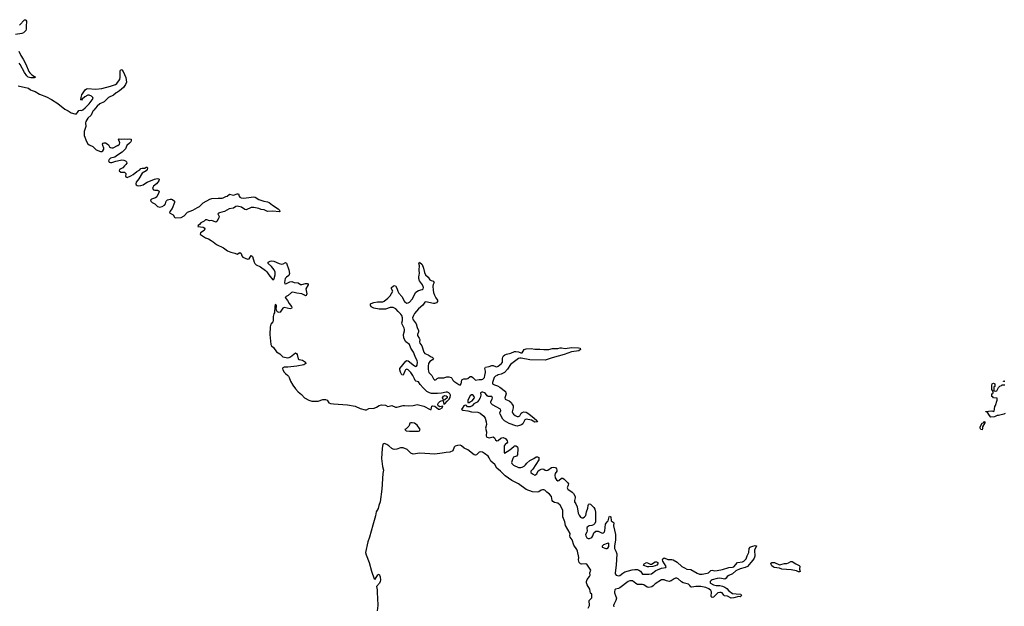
# Model space of a CAD drawing. Header units: inches. Extents: x 2494115 to 2685112, y 774173 to 915163.
# Tile 76 of 215: x 2578455 to 2594001, y 796360 to 805615. Entities that reach past the tile are written whole.
import ezdxf

# ---------------------------------------------------------------- set-up
doc = ezdxf.new("R2010")
doc.units = ezdxf.units.IN
doc.header["$MEASUREMENT"] = 0
for name, color, linetype in [('C5789', 7, 'Continuous'), ('C5799', 7, 'Continuous'), ('C5870', 7, 'Continuous'), ('C5880', 7, 'Continuous')]:
    doc.layers.add(name, color=color, linetype=linetype)

msp = doc.modelspace()

# ---------------------------------------------------------------- linework, layer by layer
at = {"layer": 'C5789', "color": 5, "elevation": 20}
for points in [[(2582687, 800000), (2582699, 799990), (2582712, 799972), (2582733, 799910), (2582769, 799849), (2582810, 799790), (2582850, 799743), (2582902, 799702), (2582951, 799650), (2583018, 799610), (2583070, 799595), (2583170, 799597), (2583239, 799621), (2583283, 799623), (2583310, 799610), (2583337, 799570), (2583361, 799561), (2583410, 799553), (2583630, 799539), (2583750, 799515), (2583830, 799483), (2583910, 799461), (2583930, 799460), (2583970, 799478), (2584054, 799486), (2584090, 799501), (2584132, 799528), (2584170, 799539), (2584231, 799531), (2584270, 799511), (2584330, 799529), (2584390, 799503), (2584410, 799502), (2584512, 799528), (2584530, 799529), (2584590, 799520), (2584670, 799527), (2584730, 799541), (2584835, 799515), (2584936, 799464), (2584954, 799466), (2584964, 799516), (2584978, 799522), (2585010, 799515), (2585070, 799472), (2585090, 799470), (2585126, 799490), (2585135, 799515), (2585090, 799508), (2585064, 799524), (2585059, 799550), (2585067, 799570), (2585089, 799591), (2585110, 799602), (2585130, 799605), (2585142, 799602), (2585151, 799551), (2585170, 799555), (2585202, 799598), (2585235, 799630), (2585250, 799654), (2585256, 799690), (2585249, 799710), (2585231, 799730), (2585210, 799740), (2585190, 799740), (2585117, 799723), (2585050, 799715), (2584957, 799717), (2584925, 799725), (2584886, 799746), (2584824, 799804), (2584778, 799858), (2584750, 799901), (2584709, 799910), (2584701, 799921), (2584691, 799950), (2584660, 800000)], [(2584964, 800000), (2584990, 799946), (2585010, 799930), (2585030, 799936), (2585046, 799954), (2585070, 799963), (2585150, 799966), (2585201, 799979), (2585230, 799981), (2585267, 799967), (2585278, 799958), (2585294, 799930), (2585312, 799910), (2585390, 799859), (2585410, 799850), (2585426, 799870), (2585435, 799925), (2585443, 799937), (2585470, 799948), (2585510, 799949), (2585530, 799955), (2585570, 799983), (2585590, 799983), (2585610, 799972), (2585650, 799929), (2585710, 799937), (2585750, 799937), (2585770, 799943), (2585792, 799970), (2585799, 800000)], [(2585993, 800000), (2585970, 799988), (2585948, 799970), (2585918, 799890), (2585921, 799870), (2585950, 799852), (2585999, 799839), (2586038, 799818), (2586123, 799750), (2586133, 799730), (2586135, 799710), (2586117, 799650), (2586121, 799630), (2586130, 799622), (2586182, 799602), (2586214, 799574), (2586238, 799538), (2586244, 799524), (2586248, 799490), (2586233, 799430), (2586237, 799410), (2586251, 799390), (2586279, 799370), (2586310, 799356), (2586330, 799353), (2586350, 799367), (2586375, 799405), (2586390, 799419), (2586414, 799426), (2586450, 799420), (2586494, 799394), (2586579, 799330), (2586621, 799290), (2586630, 799269), (2586590, 799265), (2586534, 799294), (2586450, 799312), (2586430, 799299), (2586399, 799241), (2586377, 799223), (2586348, 799212), (2586310, 799204), (2586290, 799206), (2586184, 799244), (2586108, 799288), (2586086, 799310), (2586040, 799390), (2586036, 799410), (2586053, 799450), (2586044, 799470), (2585920, 799540), (2585899, 799559), (2585894, 799570), (2585896, 799590), (2585916, 799630), (2585921, 799650), (2585910, 799668), (2585890, 799672), (2585850, 799670), (2585838, 799678), (2585810, 799716), (2585792, 799730), (2585770, 799738), (2585750, 799740), (2585733, 799730), (2585734, 799690), (2585726, 799650), (2585707, 799610), (2585679, 799581), (2585626, 799554), (2585598, 799522), (2585570, 799505), (2585528, 799508), (2585508, 799528), (2585490, 799533), (2585470, 799521), (2585442, 799478), (2585430, 799470), (2585454, 799454), (2585530, 799445), (2585590, 799426), (2585690, 799422), (2585725, 799405), (2585781, 799361), (2585804, 799330), (2585822, 799270), (2585823, 799230), (2585809, 799170), (2585827, 799110), (2585819, 799050), (2585829, 799030), (2585850, 799021), (2585870, 799020), (2585931, 799031), (2585950, 799019), (2585970, 798984), (2585990, 798971), (2586010, 798976), (2586050, 799012), (2586070, 799020), (2586090, 799021), (2586125, 799005), (2586150, 798970), (2586155, 798950), (2586148, 798932), (2586120, 798910), (2586106, 798890), (2586104, 798790), (2586110, 798773), (2586196, 798830), (2586257, 798883), (2586270, 798889), (2586290, 798889), (2586313, 798873), (2586321, 798850), (2586313, 798747), (2586299, 798730), (2586250, 798710), (2586240, 798690), (2586222, 798630), (2586225, 798610), (2586250, 798585), (2586331, 798550), (2586370, 798548), (2586390, 798554), (2586419, 798570), (2586443, 798590), (2586463, 798617), (2586510, 798661), (2586571, 798689), (2586610, 798716), (2586630, 798718), (2586650, 798705), (2586654, 798690), (2586652, 798670), (2586557, 798523), (2586525, 798490), (2586526, 798470), (2586550, 798450), (2586590, 798431), (2586603, 798437), (2586618, 798450), (2586643, 798497), (2586667, 798513), (2586690, 798523), (2586710, 798527), (2586730, 798525), (2586751, 798510), (2586770, 798504), (2586794, 798510), (2586850, 798547), (2586890, 798555), (2586910, 798552), (2586923, 798543), (2586933, 798530), (2586937, 798510), (2586934, 798490), (2586910, 798453), (2586903, 798430), (2586910, 798386), (2586930, 798353), (2586950, 798340), (2586970, 798342), (2587010, 798379), (2587030, 798380), (2587050, 798368), (2587109, 798310), (2587118, 798290), (2587116, 798270), (2587098, 798230), (2587109, 798210), (2587180, 798160), (2587198, 798138), (2587225, 798090), (2587228, 798070), (2587215, 798030), (2587217, 798010), (2587237, 797977), (2587257, 797930), (2587275, 797830), (2587290, 797797), (2587310, 797768), (2587330, 797755), (2587350, 797757), (2587374, 797770), (2587393, 797790), (2587405, 797850), (2587425, 797910), (2587430, 797952), (2587434, 797966), (2587445, 797975), (2587470, 797970), (2587520, 797920), (2587534, 797894), (2587545, 797845), (2587544, 797690), (2587534, 797666), (2587514, 797646), (2587490, 797636), (2587447, 797630), (2587416, 797610), (2587411, 797590), (2587416, 797550), (2587410, 797530), (2587389, 797490), (2587392, 797470), (2587410, 797442), (2587430, 797429), (2587450, 797429), (2587490, 797445), (2587505, 797470), (2587521, 797519), (2587550, 797546), (2587590, 797546), (2587650, 797513), (2587670, 797517), (2587683, 797530), (2587693, 797550), (2587707, 797653), (2587730, 797690), (2587749, 797710), (2587762, 797770), (2587770, 797782), (2587790, 797771), (2587796, 797710), (2587828, 797688), (2587834, 797674), (2587832, 797630), (2587862, 797490), (2587863, 797410), (2587845, 797310), (2587845, 797270), (2587870, 797231), (2587885, 797185), (2587875, 797010), (2587855, 796890), (2587858, 796870), (2587874, 796850), (2587910, 796839), (2587930, 796843), (2587978, 796882), (2588010, 796901), (2588125, 796935), (2588170, 796942), (2588210, 796940), (2588232, 796932), (2588255, 796915), (2588290, 796868), (2588390, 796865), (2588430, 796873), (2588498, 796922), (2588525, 796935), (2588590, 796962), (2588658, 796970), (2588660, 796990), (2588607, 797070), (2588604, 797090), (2588609, 797111), (2588630, 797126), (2588690, 797100), (2588750, 797099), (2588773, 797093), (2588836, 797056), (2588910, 796990), (2588950, 796966), (2588990, 796945), (2589050, 796938), (2589150, 796880), (2589190, 796869), (2589230, 796865), (2589310, 796881), (2589331, 796889), (2589370, 796924), (2589390, 796927), (2589430, 796920), (2589470, 796923), (2589550, 796940), (2589650, 796971), (2589710, 796976), (2589730, 796984), (2589790, 797048), (2589870, 797063), (2589890, 797073), (2589927, 797110), (2589942, 797158), (2589966, 797210), (2589975, 797270), (2589990, 797291), (2590000, 797296)], [(2587430, 796332), (2587454, 796370), (2587446, 796450), (2587487, 796493), (2587488, 796550), (2587469, 796569), (2587457, 796630), (2587417, 796697), (2587407, 796730), (2587407, 796750), (2587416, 796784), (2587453, 796830), (2587463, 796850), (2587459, 796890), (2587472, 796930), (2587410, 797022), (2587390, 797031), (2587326, 797026), (2587310, 797030), (2587288, 797048), (2587279, 797090), (2587285, 797130), (2587261, 797230), (2587250, 797258), (2587203, 797323), (2587177, 797410), (2587148, 797450), (2587143, 797470), (2587149, 797510), (2587074, 797634), (2587063, 797690), (2587033, 797770), (2587029, 797870), (2587017, 797910), (2586990, 797954), (2586950, 797986), (2586899, 797999), (2586873, 798013), (2586862, 798030), (2586850, 798091), (2586819, 798130), (2586778, 798158), (2586746, 798190), (2586730, 798197), (2586710, 798199), (2586690, 798192), (2586654, 798166), (2586630, 798159), (2586550, 798166), (2586450, 798203), (2586332, 798290), (2586225, 798345), (2586120, 798420), (2586049, 798490), (2585990, 798540), (2585957, 798597), (2585894, 798650), (2585870, 798700), (2585850, 798727), (2585796, 798770), (2585763, 798790), (2585730, 798796), (2585709, 798790), (2585667, 798750), (2585650, 798745), (2585630, 798749), (2585530, 798829), (2585474, 798854), (2585430, 798892), (2585410, 798900), (2585370, 798897), (2585330, 798886), (2585313, 798870), (2585296, 798810), (2585249, 798791), (2585190, 798788), (2585127, 798773), (2585010, 798758), (2584773, 798773), (2584670, 798759), (2584630, 798773), (2584574, 798834), (2584510, 798859), (2584470, 798860), (2584410, 798840), (2584370, 798834), (2584350, 798838), (2584330, 798850), (2584284, 798890), (2584250, 798914), (2584210, 798929), (2584190, 798918), (2584177, 798850), (2584170, 798690), (2584183, 798563), (2584201, 798510), (2584187, 798453), (2584175, 798210), (2584146, 798010), (2584127, 797950), (2584117, 797903), (2584086, 797850), (2584075, 797785), (2584030, 797640), (2583980, 797450), (2583954, 797374), (2583916, 797210), (2583925, 797170), (2583974, 797050), (2584010, 796915), (2584050, 796795), (2584070, 796790), (2584110, 796857), (2584130, 796868), (2584147, 796827), (2584153, 796770), (2584147, 796750), (2584134, 796726), (2584090, 796670), (2584100, 796620), (2584100, 796570), (2584107, 796490), (2584108, 796370), (2584100, 796290)], [(2590000, 797053), (2589945, 796990), (2589910, 796970), (2589830, 796953), (2589761, 796919), (2589710, 796870), (2589650, 796848), (2589628, 796830), (2589610, 796801), (2589590, 796790), (2589510, 796801), (2589470, 796798), (2589390, 796779), (2589372, 796768), (2589358, 796750), (2589359, 796730), (2589364, 796724), (2589410, 796700), (2589450, 796689), (2589510, 796685), (2589550, 796677), (2589590, 796662), (2589619, 796639), (2589650, 796604), (2589710, 796564), (2589770, 796554), (2589842, 796550), (2589851, 796530), (2589832, 796510), (2589810, 796513), (2589730, 796491), (2589690, 796488), (2589630, 796517), (2589584, 796524), (2589573, 796533), (2589546, 796570), (2589530, 796577), (2589510, 796578), (2589479, 796570), (2589410, 796504), (2589390, 796497), (2589381, 796501), (2589373, 796513), (2589377, 796590), (2589368, 796610), (2589335, 796635), (2589290, 796654), (2589210, 796672), (2589130, 796674), (2589070, 796662), (2589050, 796664), (2589035, 796690), (2589013, 796710), (2588930, 796730), (2588905, 796745), (2588850, 796792), (2588830, 796801), (2588810, 796801), (2588790, 796794), (2588739, 796761), (2588710, 796752), (2588670, 796760), (2588630, 796775), (2588590, 796778), (2588490, 796713), (2588459, 796681), (2588436, 796664), (2588390, 796654), (2588362, 796662), (2588310, 796696), (2588290, 796701), (2588230, 796701), (2588210, 796706), (2588181, 796721), (2588130, 796759), (2588090, 796762), (2588061, 796750), (2587930, 796650), (2587910, 796640), (2587861, 796630), (2587850, 796621), (2587845, 796590), (2587848, 796570), (2587876, 796490), (2587867, 796450), (2587836, 796390), (2587830, 796370), (2587834, 796350)]]:
    msp.add_lwpolyline(points, dxfattribs=at)
for points in [[(2585150, 799613), (2585140, 799620), (2585131, 799650), (2585145, 799675), (2585170, 799683), (2585190, 799682), (2585204, 799670), (2585202, 799650), (2585170, 799619)], [(2585590, 799696), (2585570, 799679), (2585530, 799610), (2585530, 799576), (2585550, 799576), (2585570, 799585), (2585597, 799603), (2585636, 799650), (2585633, 799670), (2585610, 799694)], [(2584650, 799256), (2584630, 799256), (2584615, 799250), (2584606, 799214), (2584599, 799201), (2584558, 799162), (2584538, 799150), (2584558, 799130), (2584610, 799121), (2584750, 799124), (2584770, 799128), (2584776, 799150), (2584770, 799165), (2584730, 799220), (2584690, 799247)], [(2587753, 797353), (2587730, 797352), (2587672, 797330), (2587652, 797310), (2587654, 797290), (2587710, 797272), (2587730, 797274), (2587742, 797278), (2587756, 797304), (2587758, 797350)], [(2588390, 796982), (2588370, 796984), (2588310, 797002), (2588304, 797010), (2588315, 797030), (2588350, 797049), (2588370, 797047), (2588410, 797026), (2588430, 797025), (2588490, 797062), (2588510, 797063), (2588530, 797050), (2588532, 797030), (2588514, 797006), (2588490, 796996), (2588450, 796989)]]:
    msp.add_lwpolyline(points, close=True, dxfattribs=at)
at = {"layer": 'C5799', "color": 5, "elevation": 20}
for points in [[(2594017, 799403), (2593994, 799390), (2593950, 799382), (2593910, 799368), (2593890, 799368), (2593847, 799347), (2593790, 799346), (2593768, 799370), (2593730, 799426), (2593707, 799427), (2593710, 799434), (2593730, 799432), (2593750, 799438), (2593802, 799442), (2593830, 799434), (2593842, 799438), (2593849, 799510), (2593862, 799530), (2593889, 799610), (2593886, 799646), (2593828, 799648), (2593822, 799662), (2593806, 799670), (2593806, 799710), (2593822, 799718), (2593826, 799730), (2593822, 799762), (2593806, 799770), (2593806, 799850), (2593810, 799872), (2593830, 799882), (2593854, 799870), (2593854, 799830), (2593838, 799822), (2593834, 799810), (2593834, 799770), (2593838, 799758), (2593870, 799754), (2593882, 799758), (2593907, 799813), (2593930, 799834), (2593956, 799844), (2593970, 799854), (2594010, 799854)], [(2594010, 799906), (2593990, 799906), (2593986, 799910), (2594002, 799918)], [(2590000, 797296), (2590030, 797310), (2590070, 797317), (2590091, 797311), (2590057, 797243), (2590060, 797150), (2590050, 797117), (2590030, 797087), (2590000, 797053)]]:
    msp.add_lwpolyline(points, dxfattribs=at)
for points in [[(2593650, 799146), (2593629, 799149), (2593618, 799170), (2593622, 799190), (2593649, 799251), (2593678, 799262), (2593690, 799274), (2593694, 799270), (2593692, 799252), (2593658, 799190), (2593657, 799163)], [(2590750, 796902), (2590719, 796919), (2590637, 796937), (2590490, 796947), (2590450, 796963), (2590370, 796970), (2590350, 796980), (2590330, 797000), (2590315, 797030), (2590329, 797050), (2590350, 797053), (2590371, 797050), (2590450, 797015), (2590530, 797036), (2590570, 797036), (2590596, 797044), (2590630, 797064), (2590650, 797067), (2590708, 797028), (2590763, 797003), (2590771, 796991), (2590766, 796946), (2590778, 796910), (2590770, 796902)]]:
    msp.add_lwpolyline(points, close=True, dxfattribs=at)
at = {"layer": 'C5870', "color": 5, "elevation": 20}
for points in [[(2578451, 805529), (2578530, 805612), (2578550, 805615), (2578554, 805610), (2578563, 805590), (2578565, 805570), (2578555, 805530), (2578556, 805464), (2578550, 805444), (2578513, 805407), (2578490, 805396), (2578390, 805384)], [(2578440, 805120), (2578474, 805050), (2578511, 804991), (2578550, 804915), (2578599, 804799), (2578616, 804776), (2578647, 804747), (2578706, 804710), (2578684, 804696), (2578630, 804696), (2578590, 804710), (2578568, 804728), (2578530, 804782), (2578465, 804910), (2578449, 804930)], [(2578430, 804573), (2578595, 804535), (2578625, 804510), (2578650, 804497), (2578700, 804480), (2578770, 804442), (2578877, 804397), (2578955, 804355), (2579055, 804295), (2579170, 804201), (2579219, 804179), (2579270, 804148), (2579328, 804132), (2579350, 804132), (2579370, 804150), (2579390, 804180), (2579410, 804188), (2579430, 804184), (2579450, 804191), (2579490, 804223), (2579553, 804290), (2579613, 804370), (2579610, 804390), (2579590, 804408), (2579550, 804423), (2579530, 804422), (2579484, 804396), (2579439, 804361), (2579430, 804346), (2579418, 804350), (2579423, 804390), (2579436, 804430), (2579490, 804507), (2579510, 804524), (2579530, 804532), (2579650, 804518), (2579750, 804529), (2579890, 804566), (2579970, 804595), (2579991, 804610), (2580000, 804622)], [(2580000, 804473), (2579979, 804461), (2579936, 804424), (2579855, 804385), (2579817, 804343), (2579790, 804320), (2579720, 804290), (2579678, 804250), (2579625, 804190), (2579610, 804170), (2579582, 804110), (2579530, 804062), (2579499, 804010), (2579494, 803990), (2579501, 803930), (2579471, 803850), (2579472, 803790), (2579510, 803692), (2579530, 803654), (2579550, 803639), (2579612, 803612), (2579660, 803560), (2579730, 803536), (2579750, 803534), (2579770, 803546), (2579785, 803570), (2579784, 803590), (2579768, 803630), (2579765, 803650), (2579773, 803667), (2579787, 803673), (2579810, 803672), (2579838, 803658), (2579858, 803638), (2579874, 803610), (2579890, 803596), (2579910, 803591), (2579930, 803595), (2580000, 803628)], [(2580000, 803476), (2579955, 803445), (2579890, 803429), (2579869, 803410), (2579858, 803390), (2579861, 803381), (2579870, 803366), (2579890, 803361), (2579910, 803362), (2579975, 803385), (2580000, 803390)]]:
    msp.add_lwpolyline(points, dxfattribs=at)
at = {"layer": 'C5880', "color": 5, "elevation": 20}
for points in [[(2580000, 804622), (2580035, 804670), (2580043, 804710), (2580044, 804810), (2580050, 804827), (2580070, 804823), (2580090, 804798), (2580130, 804705), (2580140, 804630), (2580128, 804590), (2580094, 804546), (2580030, 804491), (2580000, 804473)], [(2580000, 803628), (2580005, 803630), (2580031, 803650), (2580035, 803670), (2580015, 803730), (2580024, 803736), (2580069, 803729), (2580110, 803734), (2580150, 803730), (2580190, 803736), (2580216, 803730), (2580217, 803710), (2580208, 803690), (2580191, 803669), (2580148, 803632), (2580124, 803576), (2580106, 803554), (2580074, 803526), (2580000, 803476)], [(2580000, 803390), (2580070, 803406), (2580101, 803401), (2580126, 803386), (2580141, 803370), (2580145, 803350), (2580133, 803330), (2580109, 803311), (2580081, 803279), (2580032, 803250), (2580023, 803230), (2580050, 803211), (2580091, 803211), (2580108, 803208), (2580121, 803201), (2580129, 803189), (2580131, 803170), (2580127, 803150), (2580130, 803134), (2580150, 803126), (2580210, 803149), (2580247, 803170), (2580302, 803218), (2580353, 803247), (2580370, 803269), (2580390, 803275), (2580430, 803274), (2580450, 803287), (2580470, 803290), (2580475, 803270), (2580466, 803250), (2580450, 803230), (2580387, 803193), (2580336, 803104), (2580296, 803050), (2580287, 803027), (2580294, 803010), (2580310, 803001), (2580330, 802995), (2580370, 802997), (2580406, 803010), (2580442, 803038), (2580467, 803053), (2580581, 803099), (2580627, 803107), (2580645, 803105), (2580657, 803097), (2580659, 803090), (2580653, 803070), (2580638, 803050), (2580615, 803025), (2580570, 802990), (2580555, 802970), (2580552, 802950), (2580570, 802929), (2580590, 802924), (2580630, 802925), (2580642, 802922), (2580656, 802910), (2580653, 802890), (2580619, 802821), (2580598, 802802), (2580538, 802782), (2580521, 802770), (2580526, 802750), (2580545, 802730), (2580589, 802709), (2580630, 802670), (2580670, 802659), (2580707, 802670), (2580743, 802690), (2580757, 802710), (2580770, 802750), (2580790, 802774), (2580830, 802785), (2580850, 802785), (2580870, 802779), (2580898, 802750), (2580900, 802730), (2580864, 802636), (2580824, 802590), (2580819, 802570), (2580877, 802537), (2580897, 802497), (2580909, 802489), (2581005, 802495), (2581050, 802521), (2581103, 802577), (2581190, 802609), (2581263, 802650), (2581294, 802670), (2581353, 802727), (2581455, 802785), (2581490, 802793), (2581590, 802800), (2581650, 802797), (2581670, 802802), (2581710, 802827), (2581730, 802833), (2581770, 802863), (2581830, 802848), (2581889, 802869), (2581909, 802869), (2581918, 802830), (2581930, 802816), (2581950, 802806), (2581990, 802800), (2582030, 802802), (2582150, 802821), (2582173, 802813), (2582230, 802779), (2582310, 802750), (2582370, 802742), (2582395, 802730), (2582447, 802687), (2582538, 802630), (2582558, 802610), (2582563, 802590), (2582550, 802584), (2582450, 802593), (2582370, 802589), (2582317, 802617), (2582270, 802622), (2582230, 802636), (2582150, 802654), (2582110, 802650), (2582030, 802614), (2582010, 802618), (2581956, 802656), (2581890, 802674), (2581870, 802669), (2581830, 802642), (2581763, 802630), (2581690, 802591), (2581644, 802576), (2581610, 802570), (2581598, 802562), (2581586, 802550), (2581602, 802510), (2581598, 802490), (2581570, 802429), (2581550, 802423), (2581490, 802445), (2581450, 802444), (2581410, 802458), (2581390, 802458), (2581366, 802434), (2581316, 802410), (2581295, 802385), (2581274, 802370), (2581268, 802350), (2581350, 802340), (2581369, 802330), (2581376, 802316), (2581370, 802290), (2581308, 802250), (2581305, 802230), (2581310, 802225), (2581390, 802172), (2581437, 802157), (2581476, 802130), (2581512, 802112), (2581563, 802070), (2581673, 802013), (2581738, 801970), (2581790, 801947), (2581851, 801931), (2581890, 801914), (2581930, 801942), (2581950, 801925), (2581964, 801890), (2581980, 801870), (2582017, 801850), (2582050, 801839), (2582076, 801844), (2582110, 801892), (2582130, 801880), (2582157, 801790), (2582168, 801768), (2582190, 801749), (2582257, 801717), (2582338, 801658), (2582359, 801639), (2582390, 801589), (2582450, 801512), (2582470, 801520), (2582474, 801530), (2582487, 801590), (2582488, 801630), (2582471, 801670), (2582430, 801723), (2582376, 801770), (2582380, 801790), (2582410, 801807), (2582430, 801812), (2582470, 801806), (2582550, 801768), (2582590, 801757), (2582616, 801764), (2582650, 801786), (2582670, 801772), (2582704, 801670), (2582715, 801610), (2582703, 801577), (2582670, 801555), (2582649, 801530), (2582637, 801470), (2582641, 801450), (2582646, 801446), (2582670, 801453), (2582719, 801481), (2582750, 801485), (2582790, 801468), (2582850, 801461), (2582890, 801439), (2582910, 801439), (2582970, 801455), (2582995, 801455), (2583008, 801448), (2583010, 801430), (2582971, 801370), (2582988, 801292), (2582986, 801274), (2582977, 801263), (2582970, 801260), (2582950, 801267), (2582911, 801291), (2582830, 801299), (2582770, 801317), (2582749, 801311), (2582696, 801264), (2582664, 801250), (2582650, 801236), (2582648, 801230), (2582685, 801185), (2582710, 801137), (2582747, 801090), (2582754, 801070), (2582744, 801056), (2582728, 801052), (2582630, 801076), (2582610, 801065), (2582570, 801001), (2582550, 800995), (2582538, 800998), (2582524, 801004), (2582516, 801016), (2582506, 801046), (2582512, 801090), (2582510, 801111), (2582490, 801122), (2582483, 801090), (2582479, 800990), (2582470, 800975), (2582456, 800930), (2582457, 800870), (2582450, 800850), (2582419, 800810), (2582408, 800770), (2582406, 800650), (2582420, 800490), (2582430, 800470), (2582463, 800443), (2582510, 800375), (2582564, 800344), (2582610, 800298), (2582690, 800280), (2582710, 800283), (2582730, 800296), (2582810, 800360), (2582828, 800348), (2582835, 800335), (2582850, 800266), (2582870, 800255), (2582921, 800241), (2582970, 800210), (2582975, 800190), (2582941, 800170), (2582830, 800148), (2582691, 800131), (2582629, 800131), (2582610, 800122), (2582604, 800110), (2582608, 800090), (2582630, 800053), (2582650, 800030), (2582687, 800000)], [(2584660, 800000), (2584630, 800050), (2584590, 800092), (2584570, 800102), (2584547, 800093), (2584534, 800070), (2584510, 800005), (2584490, 800009), (2584470, 800053), (2584455, 800090), (2584456, 800110), (2584550, 800227), (2584570, 800236), (2584590, 800232), (2584690, 800153), (2584710, 800144), (2584720, 800150), (2584730, 800164), (2584737, 800210), (2584733, 800230), (2584699, 800299), (2584673, 800370), (2584630, 800430), (2584611, 800490), (2584554, 800534), (2584522, 800590), (2584516, 800650), (2584533, 800707), (2584532, 800728), (2584527, 800750), (2584492, 800810), (2584488, 800830), (2584498, 800870), (2584499, 800910), (2584487, 800950), (2584475, 800970), (2584430, 801010), (2584393, 801053), (2584350, 801072), (2584306, 801074), (2584230, 801048), (2584130, 801046), (2584044, 801064), (2584005, 801085), (2583995, 801110), (2583995, 801130), (2584003, 801137), (2584046, 801154), (2584103, 801163), (2584170, 801161), (2584190, 801165), (2584210, 801174), (2584270, 801223), (2584304, 801256), (2584344, 801330), (2584323, 801370), (2584325, 801390), (2584350, 801410), (2584370, 801419), (2584390, 801418), (2584410, 801381), (2584425, 801330), (2584439, 801299), (2584487, 801250), (2584532, 801170), (2584550, 801152), (2584570, 801144), (2584590, 801145), (2584610, 801159), (2584650, 801204), (2584710, 801317), (2584750, 801344), (2584810, 801359), (2584823, 801370), (2584830, 801390), (2584813, 801433), (2584770, 801495), (2584758, 801530), (2584756, 801550), (2584761, 801590), (2584769, 801610), (2584763, 801670), (2584769, 801730), (2584759, 801770), (2584760, 801780), (2584770, 801791), (2584811, 801750), (2584830, 801692), (2584844, 801624), (2584860, 801590), (2584904, 801550), (2584930, 801510), (2584950, 801498), (2584988, 801488), (2584995, 801475), (2584997, 801470), (2584982, 801438), (2584977, 801410), (2584983, 801350), (2584990, 801310), (2585004, 801270), (2585024, 801224), (2585051, 801190), (2585051, 801170), (2585034, 801146), (2585004, 801136), (2584990, 801136), (2584870, 801163), (2584850, 801156), (2584820, 801110), (2584750, 801053), (2584690, 800980), (2584672, 800950), (2584658, 800910), (2584662, 800890), (2584670, 800877), (2584715, 800815), (2584730, 800760), (2584752, 800710), (2584751, 800690), (2584734, 800650), (2584737, 800630), (2584764, 800590), (2584771, 800571), (2584766, 800530), (2584771, 800510), (2584802, 800470), (2584838, 800370), (2584850, 800350), (2584905, 800325), (2584950, 800295), (2584969, 800289), (2584988, 800270), (2584972, 800250), (2584930, 800220), (2584911, 800190), (2584903, 800150), (2584902, 800102), (2584908, 800068), (2584916, 800050), (2584963, 800003), (2584964, 800000)], [(2585799, 800000), (2585810, 800048), (2585810, 800070), (2585800, 800110), (2585808, 800132), (2585870, 800145), (2585910, 800159), (2585930, 800157), (2585970, 800142), (2585990, 800140), (2586010, 800146), (2586062, 800190), (2586076, 800210), (2586080, 800230), (2586077, 800270), (2586082, 800290), (2586095, 800310), (2586114, 800326), (2586143, 800337), (2586210, 800353), (2586270, 800378), (2586290, 800381), (2586330, 800376), (2586370, 800359), (2586390, 800360), (2586421, 800410), (2586450, 800422), (2586530, 800426), (2586590, 800417), (2586670, 800419), (2586730, 800411), (2586810, 800410), (2586870, 800425), (2586950, 800426), (2586990, 800439), (2587010, 800440), (2587070, 800427), (2587170, 800445), (2587277, 800437), (2587302, 800430), (2587311, 800410), (2587282, 800390), (2587170, 800374), (2587050, 800330), (2586860, 800280), (2586750, 800245), (2586510, 800247), (2586372, 800272), (2586350, 800274), (2586330, 800271), (2586206, 800174), (2586158, 800102), (2586111, 800049), (2586057, 800023), (2586010, 800009), (2585993, 800000)]]:
    msp.add_lwpolyline(points, dxfattribs=at)

doc.saveas('drawing.dxf')
